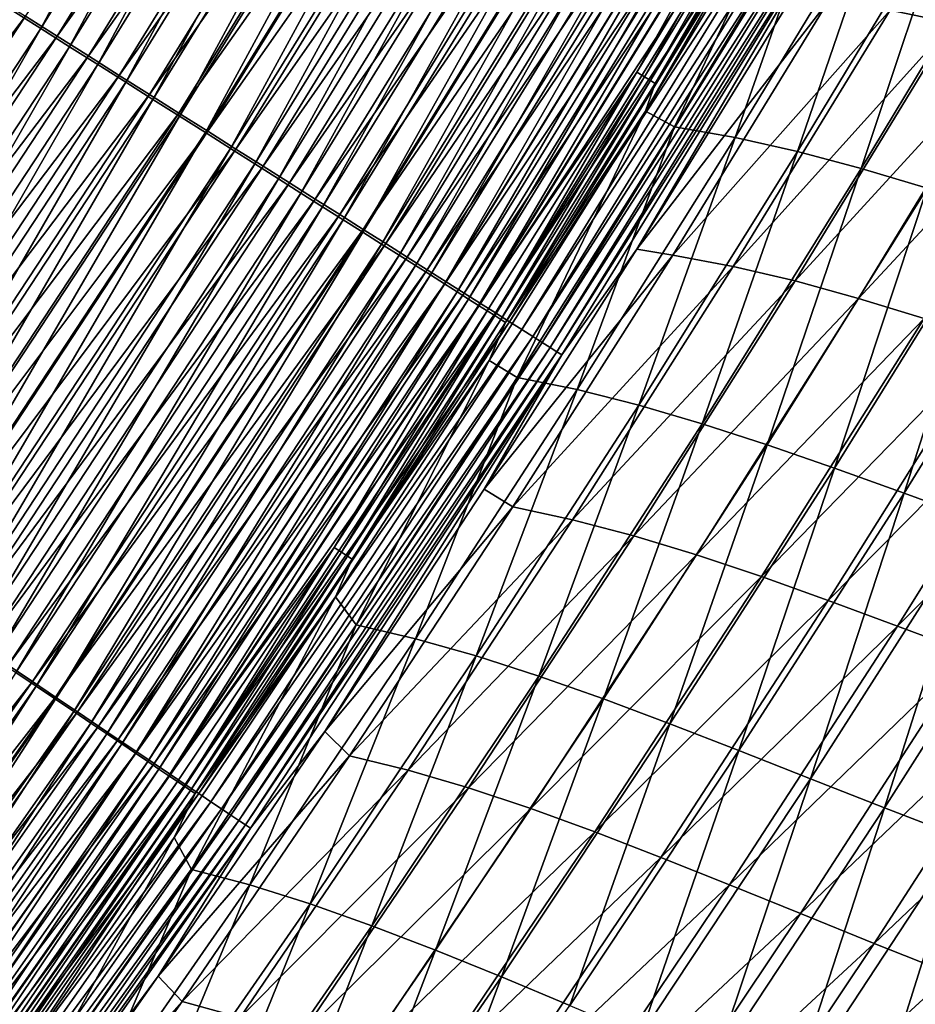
# Model space of a CAD drawing. Header units: metres. Extents: x 0 to 1400, y -1400 to 0.
# Tile 239 of 256: x 1131 to 1172, y -913 to -868. Entities that reach past the tile are written whole.
import ezdxf

# ---------------------------------------------------------------- set-up
doc = ezdxf.new("R2010")
doc.units = ezdxf.units.M

msp = doc.modelspace()

# ---------------------------------------------------------------- linework, layer by layer
at = {"layer": 'None'}
for points in [[(1143.932495, -846.198975, -499.543304), (1130.827881, -867.447693, -499.542755), (1132.158203, -868.289246, -499.13443)], [(1143.932495, -846.198975, -499.543304), (1132.158203, -868.289246, -499.13443), (1145.286377, -847.000427, -499.135345)], [(1146.05542, -847.304138, -502.020752), (1132.903076, -868.642151, -502.019501), (1131.45813, -867.729858, -502.462738)], [(1145.286377, -847.000427, -499.135345), (1132.158203, -868.289246, -499.13443), (1133.471191, -869.119873, -498.653809)], [(1147.506836, -848.161377, -501.499542), (1132.903076, -868.642151, -502.019501), (1146.05542, -847.304138, -502.020752)], [(1145.286377, -847.000427, -499.135345), (1133.471191, -869.119873, -498.653809), (1146.622559, -847.791443, -498.655182)], [(1146.622559, -847.791443, -498.655182), (1133.471191, -869.119873, -498.653809), (1134.763428, -869.937378, -498.101532)], [(1134.763428, -869.937378, -498.101532), (1147.937622, -848.570007, -498.103394), (1146.622559, -847.791443, -498.655182)], [(1147.506836, -848.161377, -501.499542), (1134.329346, -869.542542, -501.497772), (1132.903076, -868.642151, -502.019501)], [(1148.935425, -849.005066, -500.900635), (1134.329346, -869.542542, -501.497772), (1147.506836, -848.161377, -501.499542)], [(1136.031738, -870.739685, -497.478424), (1147.937622, -848.570007, -498.103394), (1134.763428, -869.937378, -498.101532)], [(1136.031738, -870.739685, -497.478424), (1149.228271, -849.334045, -497.480896), (1147.937622, -848.570007, -498.103394)], [(1148.935425, -849.005066, -500.900635), (1135.733032, -870.428711, -500.898254), (1134.329346, -869.542542, -501.497772)], [(1150.337524, -849.833069, -500.224915), (1135.733032, -870.428711, -500.898254), (1148.935425, -849.005066, -500.900635)], [(1137.273315, -871.525208, -496.786194), (1149.228271, -849.334045, -497.480896), (1136.031738, -870.739685, -497.478424)], [(1137.273315, -871.525208, -496.786194), (1150.491821, -850.082092, -496.789307), (1149.228271, -849.334045, -497.480896)], [(1150.337524, -849.833069, -500.224915), (1137.110718, -871.298401, -500.221863), (1135.733032, -870.428711, -500.898254)], [(1151.710205, -850.643799, -499.474213), (1137.110718, -871.298401, -500.221863), (1150.337524, -849.833069, -500.224915)], [(1138.485962, -872.292358, -496.026703), (1150.491821, -850.082092, -496.789307), (1137.273315, -871.525208, -496.786194)], [(1138.485962, -872.292358, -496.026703), (1151.726074, -850.812744, -496.030579), (1150.491821, -850.082092, -496.789307)], [(1151.710205, -850.643799, -499.474213), (1138.459473, -872.149902, -499.470428), (1137.110718, -871.298401, -500.221863)], [(1153.050903, -851.435669, -498.650604), (1138.459473, -872.149902, -499.470428), (1151.710205, -850.643799, -499.474213)], [(1139.667236, -873.039673, -495.201904), (1151.726074, -850.812744, -496.030579), (1138.485962, -872.292358, -496.026703)], [(1139.667236, -873.039673, -495.201904), (1152.928223, -851.524475, -495.206543), (1151.726074, -850.812744, -496.030579)], [(1138.459473, -872.149902, -499.470428), (1153.050903, -851.435669, -498.650604), (1139.776733, -872.981567, -498.645966)], [(1140.814819, -873.765686, -494.313629), (1152.928223, -851.524475, -495.206543), (1139.667236, -873.039673, -495.201904)], [(1139.776733, -872.981567, -498.645966), (1153.050903, -851.435669, -498.650604), (1154.357056, -852.207031, -497.756134)], [(1140.814819, -873.765686, -494.313629), (1154.096191, -852.215942, -494.319153), (1152.928223, -851.524475, -495.206543)], [(1139.776733, -872.981567, -498.645966), (1154.357056, -852.207031, -497.756134), (1141.060059, -873.791748, -497.75061)], [(1141.92627, -874.468872, -493.363861), (1154.096191, -852.215942, -494.319153), (1140.814819, -873.765686, -494.313629)], [(1141.060059, -873.791748, -497.75061), (1154.357056, -852.207031, -497.756134), (1155.625977, -852.956482, -496.792847)], [(1141.92627, -874.468872, -493.363861), (1155.227539, -852.885681, -493.3703), (1154.096191, -852.215942, -494.319153)], [(1141.060059, -873.791748, -497.75061), (1155.625977, -852.956482, -496.792847), (1142.306641, -874.578796, -496.786346)], [(1142.999268, -875.147705, -492.354431), (1155.227539, -852.885681, -493.3703), (1141.92627, -874.468872, -493.363861)], [(1142.306641, -874.578796, -496.786346), (1155.625977, -852.956482, -496.792847), (1156.855103, -853.682373, -495.762817)], [(1142.999268, -875.147705, -492.354431), (1156.31958, -853.532227, -492.361847), (1155.227539, -852.885681, -493.3703)], [(1144.031372, -875.800659, -491.287262), (1156.31958, -853.532227, -492.361847), (1142.999268, -875.147705, -492.354431)], [(1144.031372, -875.800659, -491.287262), (1157.370117, -854.154236, -491.295685), (1156.31958, -853.532227, -492.361847)], [(1142.306641, -874.578796, -496.786346), (1156.855103, -853.682373, -495.762817), (1143.51416, -875.341125, -495.75531)], [(1143.51416, -875.341125, -495.75531), (1156.855103, -853.682373, -495.762817), (1158.041626, -854.383179, -494.66806)], [(1143.51416, -875.341125, -495.75531), (1158.041626, -854.383179, -494.66806), (1144.67981, -876.077087, -494.659485)], [(1145.020264, -876.426331, -490.164368), (1157.370117, -854.154236, -491.295685), (1144.031372, -875.800659, -491.287262)], [(1144.67981, -876.077087, -494.659485), (1158.041626, -854.383179, -494.66806), (1159.182983, -855.057312, -493.510712)], [(1145.020264, -876.426331, -490.164368), (1158.376831, -854.750244, -490.173889), (1157.370117, -854.154236, -491.295685)], [(1145.964111, -877.02356, -488.988281), (1158.376831, -854.750244, -490.173889), (1145.020264, -876.426331, -490.164368)], [(1158.376831, -854.750244, -490.173889), (1145.964111, -877.02356, -488.988281), (1159.337646, -855.319092, -488.998901)], [(1159.182983, -855.057312, -493.510712), (1145.801147, -876.784973, -493.501007), (1144.67981, -876.077087, -494.659485)], [(1160.276855, -855.703308, -492.292877), (1145.801147, -876.784973, -493.501007), (1159.182983, -855.057312, -493.510712)], [(1159.337646, -855.319092, -488.998901), (1145.964111, -877.02356, -488.988281), (1146.861084, -877.591064, -487.761627)], [(1146.861084, -877.591064, -487.761627), (1160.250854, -855.859802, -487.773407), (1159.337646, -855.319092, -488.998901)], [(1145.801147, -876.784973, -493.501007), (1160.276855, -855.703308, -492.292877), (1146.875488, -877.463318, -492.281982)], [(1147.709473, -878.127808, -486.487061), (1160.250854, -855.859802, -487.773407), (1146.861084, -877.591064, -487.761627)], [(1146.875488, -877.463318, -492.281982), (1160.276855, -855.703308, -492.292877), (1161.320923, -856.319946, -491.017334)], [(1147.709473, -878.127808, -486.487061), (1161.114624, -856.371155, -486.500031), (1160.250854, -855.859802, -487.773407)], [(1161.320923, -856.319946, -491.017334), (1147.901001, -878.110779, -491.005219), (1146.875488, -877.463318, -492.281982)], [(1161.320923, -856.319946, -491.017334), (1162.313232, -856.906067, -489.68692), (1147.901001, -878.110779, -491.005219)], [(1180.781616, -856.14624, -396.140564), (1173.776245, -868.04364, -396.135315), (1170.922607, -867.450745, -424.087891)], [(1148.507324, -878.632629, -485.167206), (1161.114624, -856.371155, -486.500031), (1147.709473, -878.127808, -486.487061)], [(1148.507324, -878.632629, -485.167206), (1161.927002, -856.852173, -485.181427), (1161.114624, -856.371155, -486.500031)], [(1147.901001, -878.110779, -491.005219), (1162.313232, -856.906067, -489.68692), (1148.87561, -878.726135, -489.673553)], [(1149.252808, -879.10437, -483.804749), (1161.927002, -856.852173, -485.181427), (1148.507324, -878.632629, -485.167206)], [(1148.87561, -878.726135, -489.673553), (1162.313232, -856.906067, -489.68692), (1163.251709, -857.460449, -488.304504)], [(1161.927002, -856.852173, -485.181427), (1149.252808, -879.10437, -483.804749), (1162.686279, -857.301758, -483.82019)], [(1148.87561, -878.726135, -489.673553), (1163.251709, -857.460449, -488.304504), (1149.797363, -879.308105, -488.289856)], [(1162.686279, -857.301758, -483.82019), (1149.252808, -879.10437, -483.804749), (1149.944336, -879.541931, -482.402283)], [(1149.797363, -879.308105, -488.289856), (1163.251709, -857.460449, -488.304504), (1164.134644, -857.981873, -486.872955)], [(1149.944336, -879.541931, -482.402283), (1163.390503, -857.718689, -482.418976), (1162.686279, -857.301758, -483.82019)], [(1149.797363, -879.308105, -488.289856), (1164.134644, -857.981873, -486.872955), (1150.664307, -879.85553, -486.856964)], [(1149.944336, -879.541931, -482.402283), (1150.579834, -879.944092, -480.962463), (1163.390503, -857.718689, -482.418976)], [(1150.579834, -879.944092, -480.962463), (1164.037964, -858.102051, -480.980438), (1163.390503, -857.718689, -482.418976)], [(1150.579834, -879.944092, -480.962463), (1151.157959, -880.309875, -479.488159), (1164.037964, -858.102051, -480.980438)], [(1150.664307, -879.85553, -486.856964), (1164.134644, -857.981873, -486.872955), (1164.959717, -858.469238, -485.395111)], [(1151.157959, -880.309875, -479.488159), (1164.626831, -858.450806, -479.507416), (1164.037964, -858.102051, -480.980438)], [(1150.664307, -879.85553, -486.856964), (1164.959717, -858.469238, -485.395111), (1151.474487, -880.367065, -485.377777)], [(1151.157959, -880.309875, -479.488159), (1151.677368, -880.638611, -477.983154), (1164.626831, -858.450806, -479.507416)], [(1151.474487, -880.367065, -485.377777), (1164.959717, -858.469238, -485.395111), (1165.725098, -858.921326, -483.87381)], [(1151.677368, -880.638611, -477.983154), (1165.15625, -858.764282, -478.003693), (1164.626831, -858.450806, -479.507416)], [(1151.474487, -880.367065, -485.377777), (1165.725098, -858.921326, -483.87381), (1152.225952, -880.841492, -483.855164)], [(1151.677368, -880.638611, -477.983154), (1152.137573, -880.92981, -476.451416), (1165.15625, -858.764282, -478.003693)], [(1152.137573, -880.92981, -476.451416), (1165.625244, -859.041992, -476.473267), (1165.15625, -858.764282, -478.003693)], [(1165.625244, -859.041992, -476.473267), (1152.137573, -880.92981, -476.451416), (1159.368286, -870.284912, -474.908142)], [(1152.225952, -880.841492, -483.855164), (1165.725098, -858.921326, -483.87381), (1166.428711, -859.336975, -482.311981)], [(1165.625244, -859.041992, -476.473267), (1159.368286, -870.284912, -474.908142), (1166.033081, -859.283508, -474.920105)], [(1152.225952, -880.841492, -483.855164), (1166.428711, -859.336975, -482.311981), (1152.916626, -881.277649, -482.291931)], [(1152.916626, -881.277649, -482.291931), (1166.428711, -859.336975, -482.311981), (1167.068848, -859.715088, -480.712646)], [(1159.368286, -870.284912, -474.908142), (1159.710571, -870.494568, -473.335632), (1166.033081, -859.283508, -474.920105)], [(1159.710571, -870.494568, -473.335632), (1166.378784, -859.488342, -473.348206), (1166.033081, -859.283508, -474.920105)], [(1159.710571, -870.494568, -473.335632), (1159.990601, -870.666077, -471.748383), (1166.378784, -859.488342, -473.348206)], [(1167.408569, -859.411499, -468.567535), (1159.764404, -872.059692, -468.550171), (1161.082886, -872.783569, -451.787842)], [(1159.764404, -872.059692, -468.550171), (1167.408569, -859.411499, -468.567535), (1166.880737, -859.785645, -470.164185)], [(1159.990601, -870.666077, -471.748383), (1166.661621, -859.655884, -471.761566), (1166.378784, -859.488342, -473.348206)], [(1167.408569, -859.411499, -468.567535), (1161.082886, -872.783569, -451.787842), (1168.09082, -861.22113, -451.789795)], [(1152.916626, -881.277649, -482.291931), (1167.068848, -859.715088, -480.712646), (1153.544922, -881.674377, -480.691254)], [(1153.544922, -881.674377, -480.691254), (1167.068848, -859.715088, -480.712646), (1167.644409, -860.055054, -479.079987)], [(1159.764404, -872.059692, -468.550171), (1166.880737, -859.785645, -470.164185), (1160.207275, -870.798889, -470.150391)], [(1159.990601, -870.666077, -471.748383), (1160.207275, -870.798889, -470.150391), (1166.661621, -859.655884, -471.761566)], [(1160.207275, -870.798889, -470.150391), (1166.880737, -859.785645, -470.164185), (1166.661621, -859.655884, -471.761566)], [(1153.544922, -881.674377, -480.691254), (1167.644409, -860.055054, -479.079987), (1154.109497, -882.030945, -479.05722)], [(1154.109497, -882.030945, -479.05722), (1167.644409, -860.055054, -479.079987), (1168.154297, -860.356262, -477.418274)], [(1154.109497, -882.030945, -479.05722), (1168.154297, -860.356262, -477.418274), (1154.609741, -882.346802, -477.394135)], [(1154.609741, -882.346802, -477.394135), (1168.154297, -860.356262, -477.418274), (1168.597778, -860.618286, -475.731842)], [(1154.609741, -882.346802, -477.394135), (1168.597778, -860.618286, -475.731842), (1155.044556, -882.621399, -475.70639)], [(1155.044556, -882.621399, -475.70639), (1168.597778, -860.618286, -475.731842), (1168.973755, -860.840454, -474.025085)], [(1155.413086, -882.854187, -473.998322), (1155.044556, -882.621399, -475.70639), (1168.973755, -860.840454, -474.025085)], [(1155.413086, -882.854187, -473.998322), (1168.973755, -860.840454, -474.025085), (1169.281494, -861.022217, -472.302277)], [(1155.714355, -883.044556, -472.274261), (1155.413086, -882.854187, -473.998322), (1169.281494, -861.022217, -472.302277)], [(1169.281494, -861.022217, -472.302277), (1169.52002, -861.163147, -470.56778), (1155.714355, -883.044556, -472.274261)], [(1169.52002, -861.163147, -470.56778), (1155.947632, -883.191895, -470.538574), (1155.714355, -883.044556, -472.274261)], [(1169.52002, -861.163147, -470.56778), (1159.370239, -878.35907, -468.80719), (1155.947632, -883.191895, -470.538574)], [(1169.52002, -861.163147, -470.56778), (1166.557739, -866.658997, -468.82428), (1159.370239, -878.35907, -468.80719)], [(1168.09082, -861.22113, -451.789795), (1161.082886, -872.783569, -451.787842), (1163.8573, -873.269714, -423.817047)], [(1168.09082, -861.22113, -451.789795), (1163.8573, -873.269714, -423.817047), (1170.894531, -861.639099, -423.820831)], [(1170.894531, -861.639099, -423.820831), (1163.8573, -873.269714, -423.817047), (1166.697266, -873.910278, -395.832703)], [(1170.894531, -861.639099, -423.820831), (1166.697266, -873.910278, -395.832703), (1173.761353, -862.210205, -395.838165)], [(1173.761353, -862.210205, -395.838165), (1166.697266, -873.910278, -395.832703), (1169.612549, -874.685425, -367.842163)], [(1173.761353, -862.210205, -395.838165), (1169.612549, -874.685425, -367.842163), (1176.701172, -862.914246, -367.848999)], [(1176.701172, -862.914246, -367.848999), (1169.612549, -874.685425, -367.842163), (1172.613159, -875.575562, -339.849396)], [(1159.370239, -878.35907, -468.80719), (1166.557739, -866.658997, -468.82428), (1168.130981, -867.010925, -452.042633)], [(1131.45813, -867.729858, -502.462738), (1116.261963, -887.663574, -502.826416), (1129.998047, -866.808105, -502.826813)], [(1161.004395, -878.639221, -452.038788), (1159.370239, -878.35907, -468.80719), (1168.130981, -867.010925, -452.042633)], [(1168.130981, -867.010925, -452.042633), (1170.922607, -867.450745, -424.087891), (1161.004395, -878.639221, -452.038788)], [(1130.827881, -867.447693, -499.542755), (1118.394775, -889.181946, -499.133728), (1132.158203, -868.289246, -499.13443)], [(1170.922607, -867.450745, -424.087891), (1163.764404, -879.148621, -424.082581), (1161.004395, -878.639221, -452.038788)], [(1170.922607, -867.450745, -424.087891), (1173.776245, -868.04364, -396.135315), (1163.764404, -879.148621, -424.082581)], [(1131.45813, -867.729858, -502.462738), (1117.694946, -888.628235, -502.462067), (1116.261963, -887.663574, -502.826416)], [(1132.903076, -868.642151, -502.019501), (1117.694946, -888.628235, -502.462067), (1131.45813, -867.729858, -502.462738)], [(1132.158203, -868.289246, -499.13443), (1118.394775, -889.181946, -499.133728), (1119.683472, -890.050964, -498.652771)], [(1132.158203, -868.289246, -499.13443), (1119.683472, -890.050964, -498.652771), (1133.471191, -869.119873, -498.653809)], [(1173.776245, -868.04364, -396.135315), (1166.588989, -879.812195, -396.129089), (1163.764404, -879.148621, -424.082581)], [(1166.588989, -879.812195, -396.129089), (1173.776245, -868.04364, -396.135315), (1176.703491, -868.769714, -368.17691)], [(1132.903076, -868.642151, -502.019501), (1119.113281, -889.582886, -502.018463), (1117.694946, -888.628235, -502.462067)], [(1134.329346, -869.542542, -501.497772), (1119.113281, -889.582886, -502.018463), (1132.903076, -868.642151, -502.019501)], [(1169.489136, -880.610657, -368.170013), (1166.588989, -879.812195, -396.129089), (1176.703491, -868.769714, -368.17691)], [(1176.703491, -868.769714, -368.17691), (1179.715698, -869.609131, -340.206848), (1169.489136, -880.610657, -368.170013)], [(1133.471191, -869.119873, -498.653809), (1119.683472, -890.050964, -498.652771), (1120.951904, -890.90625, -498.100067)], [(1133.471191, -869.119873, -498.653809), (1120.951904, -890.90625, -498.100067), (1134.763428, -869.937378, -498.101532)], [(1134.329346, -869.542542, -501.497772), (1120.513062, -890.525146, -501.496307), (1119.113281, -889.582886, -502.018463)], [(1135.733032, -870.428711, -500.898254), (1120.513062, -890.525146, -501.496307), (1134.329346, -869.542542, -501.497772)], [(1179.715698, -869.609131, -340.206848), (1172.475464, -881.524658, -340.19931), (1169.489136, -880.610657, -368.170013)], [(1134.763428, -869.937378, -498.101532), (1120.951904, -890.90625, -498.100067), (1122.196655, -891.745605, -497.476471)], [(1122.196655, -891.745605, -497.476471), (1136.031738, -870.739685, -497.478424), (1134.763428, -869.937378, -498.101532)], [(1135.733032, -870.428711, -500.898254), (1121.890625, -891.452515, -500.896301), (1120.513062, -890.525146, -501.496307)], [(1137.110718, -871.298401, -500.221863), (1121.890625, -891.452515, -500.896301), (1135.733032, -870.428711, -500.898254)], [(1152.137573, -880.92981, -476.451416), (1152.537476, -881.182922, -474.897003), (1159.368286, -870.284912, -474.908142)], [(1152.537476, -881.182922, -474.897003), (1152.876343, -881.397461, -473.323883), (1159.368286, -870.284912, -474.908142)], [(1152.876343, -881.397461, -473.323883), (1159.710571, -870.494568, -473.335632), (1159.368286, -870.284912, -474.908142)], [(1152.876343, -881.397461, -473.323883), (1153.15332, -881.572876, -471.736053), (1159.710571, -870.494568, -473.335632)], [(1153.15332, -881.572876, -471.736053), (1159.990601, -870.666077, -471.748383), (1159.710571, -870.494568, -473.335632)], [(1153.15332, -881.572876, -471.736053), (1153.367676, -881.708557, -470.137482), (1159.990601, -870.666077, -471.748383)], [(1153.367676, -881.708557, -470.137482), (1160.207275, -870.798889, -470.150391), (1159.990601, -870.666077, -471.748383)], [(1123.415283, -892.567383, -496.783691), (1136.031738, -870.739685, -497.478424), (1122.196655, -891.745605, -497.476471)], [(1123.415283, -892.567383, -496.783691), (1137.273315, -871.525208, -496.786194), (1136.031738, -870.739685, -497.478424)], [(1153.367676, -881.708557, -470.137482), (1159.764404, -872.059692, -468.550171), (1160.207275, -870.798889, -470.150391)], [(1137.110718, -871.298401, -500.221863), (1123.242676, -892.36261, -500.21933), (1121.890625, -891.452515, -500.896301)], [(1138.459473, -872.149902, -499.470428), (1123.242676, -892.36261, -500.21933), (1137.110718, -871.298401, -500.221863)], [(1124.605347, -893.369995, -496.02359), (1137.273315, -871.525208, -496.786194), (1123.415283, -892.567383, -496.783691)], [(1124.605347, -893.369995, -496.02359), (1138.485962, -872.292358, -496.026703), (1137.273315, -871.525208, -496.786194)], [(1159.764404, -872.059692, -468.550171), (1152.617188, -883.450073, -468.535492), (1153.901611, -884.216064, -451.785248)], [(1152.617188, -883.450073, -468.535492), (1159.764404, -872.059692, -468.550171), (1153.367676, -881.708557, -470.137482)], [(1159.764404, -872.059692, -468.550171), (1153.901611, -884.216064, -451.785248), (1161.082886, -872.783569, -451.787842)], [(1123.242676, -892.36261, -500.21933), (1138.459473, -872.149902, -499.470428), (1124.566406, -893.253662, -499.467255)], [(1124.566406, -893.253662, -499.467255), (1138.459473, -872.149902, -499.470428), (1139.776733, -872.981567, -498.645966)], [(1125.764771, -894.151794, -495.19812), (1138.485962, -872.292358, -496.026703), (1124.605347, -893.369995, -496.02359)], [(1125.764771, -894.151794, -495.19812), (1139.667236, -873.039673, -495.201904), (1138.485962, -872.292358, -496.026703)], [(1161.082886, -872.783569, -451.787842), (1153.901611, -884.216064, -451.785248), (1156.643188, -884.772888, -423.812408)], [(1161.082886, -872.783569, -451.787842), (1156.643188, -884.772888, -423.812408), (1163.8573, -873.269714, -423.817047)], [(1124.566406, -893.253662, -499.467255), (1139.776733, -872.981567, -498.645966), (1125.859253, -894.123901, -498.64212)], [(1126.890991, -894.911316, -494.309143), (1139.667236, -873.039673, -495.201904), (1125.764771, -894.151794, -495.19812)], [(1125.859253, -894.123901, -498.64212), (1139.776733, -872.981567, -498.645966), (1141.060059, -873.791748, -497.75061)], [(1126.890991, -894.911316, -494.309143), (1140.814819, -873.765686, -494.313629), (1139.667236, -873.039673, -495.201904)], [(1163.8573, -873.269714, -423.817047), (1156.643188, -884.772888, -423.812408), (1159.453369, -885.484863, -395.826263)], [(1163.8573, -873.269714, -423.817047), (1159.453369, -885.484863, -395.826263), (1166.697266, -873.910278, -395.832703)], [(1125.859253, -894.123901, -498.64212), (1141.060059, -873.791748, -497.75061), (1127.11853, -894.97168, -497.745972)], [(1127.981812, -895.646912, -493.358551), (1140.814819, -873.765686, -494.313629), (1126.890991, -894.911316, -494.309143)], [(1127.11853, -894.97168, -497.745972), (1141.060059, -873.791748, -497.75061), (1142.306641, -874.578796, -496.786346)], [(1127.981812, -895.646912, -493.358551), (1141.92627, -874.468872, -493.363861), (1140.814819, -873.765686, -494.313629)], [(1166.697266, -873.910278, -395.832703), (1159.453369, -885.484863, -395.826263), (1162.340942, -886.332886, -367.834198)], [(1166.697266, -873.910278, -395.832703), (1162.340942, -886.332886, -367.834198), (1169.612549, -874.685425, -367.842163)], [(1127.11853, -894.97168, -497.745972), (1142.306641, -874.578796, -496.786346), (1128.341919, -895.795227, -496.780914)], [(1129.03479, -896.356995, -492.348297), (1141.92627, -874.468872, -493.363861), (1127.981812, -895.646912, -493.358551)], [(1128.341919, -895.795227, -496.780914), (1142.306641, -874.578796, -496.786346), (1143.51416, -875.341125, -495.75531)], [(1129.03479, -896.356995, -492.348297), (1142.999268, -875.147705, -492.354431), (1141.92627, -874.468872, -493.363861)], [(1169.612549, -874.685425, -367.842163), (1162.340942, -886.332886, -367.834198), (1165.315186, -887.297607, -339.84024)], [(1169.612549, -874.685425, -367.842163), (1165.315186, -887.297607, -339.84024), (1172.613159, -875.575562, -339.849396)], [(1130.047485, -897.040039, -491.280273), (1142.999268, -875.147705, -492.354431), (1129.03479, -896.356995, -492.348297)], [(1130.047485, -897.040039, -491.280273), (1144.031372, -875.800659, -491.287262), (1142.999268, -875.147705, -492.354431)], [(1128.341919, -895.795227, -496.780914), (1143.51416, -875.341125, -495.75531), (1129.526855, -896.592896, -495.748993)], [(1129.526855, -896.592896, -495.748993), (1143.51416, -875.341125, -495.75531), (1144.67981, -876.077087, -494.659485)], [(1172.613159, -875.575562, -339.849396), (1165.315186, -887.297607, -339.84024), (1168.385864, -888.359802, -311.845184)], [(1172.613159, -875.575562, -339.849396), (1168.385864, -888.359802, -311.845184), (1175.709106, -876.560913, -311.855133)], [(1144.67981, -876.077087, -494.659485), (1130.670654, -897.362915, -494.652252), (1129.526855, -896.592896, -495.748993)], [(1131.017944, -897.694458, -490.156464), (1144.031372, -875.800659, -491.287262), (1130.047485, -897.040039, -491.280273)], [(1145.801147, -876.784973, -493.501007), (1130.670654, -897.362915, -494.652252), (1144.67981, -876.077087, -494.659485)], [(1131.017944, -897.694458, -490.156464), (1145.020264, -876.426331, -490.164368), (1144.031372, -875.800659, -491.287262)], [(1131.944092, -898.319092, -488.979431), (1145.020264, -876.426331, -490.164368), (1131.017944, -897.694458, -490.156464)], [(1131.944092, -898.319092, -488.979431), (1145.964111, -877.02356, -488.988281), (1145.020264, -876.426331, -490.164368)], [(1175.709106, -876.560913, -311.855133), (1168.385864, -888.359802, -311.845184), (1171.562378, -889.500305, -283.850525)], [(1171.562378, -889.500305, -283.850525), (1178.910767, -877.621643, -283.861023), (1175.709106, -876.560913, -311.855133)], [(1130.670654, -897.362915, -494.652252), (1145.801147, -876.784973, -493.501007), (1131.770996, -898.103577, -493.492798)], [(1131.770996, -898.103577, -493.492798), (1145.801147, -876.784973, -493.501007), (1146.875488, -877.463318, -492.281982)], [(1132.824219, -898.912659, -487.751801), (1145.964111, -877.02356, -488.988281), (1131.944092, -898.319092, -488.979431)], [(1145.964111, -877.02356, -488.988281), (1132.824219, -898.912659, -487.751801), (1146.861084, -877.591064, -487.761627)], [(1146.875488, -877.463318, -492.281982), (1132.825195, -898.813293, -492.272797), (1131.770996, -898.103577, -493.492798)], [(1147.901001, -878.110779, -491.005219), (1132.825195, -898.813293, -492.272797), (1146.875488, -877.463318, -492.281982)], [(1146.861084, -877.591064, -487.761627), (1132.824219, -898.912659, -487.751801), (1133.656494, -899.473999, -486.476196)], [(1133.656494, -899.473999, -486.476196), (1147.709473, -878.127808, -486.487061), (1146.861084, -877.591064, -487.761627)], [(1174.85437, -890.699829, -255.85881), (1178.910767, -877.621643, -283.861023), (1171.562378, -889.500305, -283.850525)], [(1132.825195, -898.813293, -492.272797), (1147.901001, -878.110779, -491.005219), (1133.831299, -899.490601, -490.994995)], [(1134.439209, -900.001892, -485.155334), (1147.709473, -878.127808, -486.487061), (1133.656494, -899.473999, -486.476196)], [(1133.831299, -899.490601, -490.994995), (1147.901001, -878.110779, -491.005219), (1148.87561, -878.726135, -489.673553)], [(1134.439209, -900.001892, -485.155334), (1148.507324, -878.632629, -485.167206), (1147.709473, -878.127808, -486.487061)], [(1152.395142, -889.322266, -468.792206), (1159.370239, -878.35907, -468.80719), (1161.004395, -878.639221, -452.038788)], [(1159.370239, -878.35907, -468.80719), (1152.395142, -889.322266, -468.792206), (1155.947632, -883.191895, -470.538574)], [(1133.831299, -899.490601, -490.994995), (1148.87561, -878.726135, -489.673553), (1134.787476, -900.134338, -489.662262)], [(1135.170654, -900.495178, -483.791779), (1148.507324, -878.632629, -485.167206), (1134.439209, -900.001892, -485.155334)], [(1134.787476, -900.134338, -489.662262), (1148.87561, -878.726135, -489.673553), (1149.797363, -879.308105, -488.289856)], [(1135.170654, -900.495178, -483.791779), (1149.252808, -879.10437, -483.804749), (1148.507324, -878.632629, -485.167206)], [(1153.706177, -890.132385, -452.034424), (1152.395142, -889.322266, -468.792206), (1161.004395, -878.639221, -452.038788)], [(1161.004395, -878.639221, -452.038788), (1163.764404, -879.148621, -424.082581), (1153.706177, -890.132385, -452.034424)], [(1135.848877, -900.952637, -482.388245), (1149.252808, -879.10437, -483.804749), (1135.170654, -900.495178, -483.791779)], [(1149.252808, -879.10437, -483.804749), (1135.848877, -900.952637, -482.388245), (1149.944336, -879.541931, -482.402283)], [(1163.764404, -879.148621, -424.082581), (1156.431396, -890.713745, -424.076538), (1153.706177, -890.132385, -452.034424)], [(1163.764404, -879.148621, -424.082581), (1166.588989, -879.812195, -396.129089), (1156.431396, -890.713745, -424.076538)], [(1134.787476, -900.134338, -489.662262), (1149.797363, -879.308105, -488.289856), (1135.691772, -900.743103, -488.277435)], [(1135.691772, -900.743103, -488.277435), (1149.797363, -879.308105, -488.289856), (1150.664307, -879.85553, -486.856964)], [(1135.848877, -900.952637, -482.388245), (1136.472168, -901.373108, -480.947327), (1149.944336, -879.541931, -482.402283)], [(1136.472168, -901.373108, -480.947327), (1150.579834, -879.944092, -480.962463), (1149.944336, -879.541931, -482.402283)], [(1135.691772, -900.743103, -488.277435), (1150.664307, -879.85553, -486.856964), (1136.542114, -901.315613, -486.843445)], [(1136.472168, -901.373108, -480.947327), (1137.03894, -901.755432, -479.471924), (1150.579834, -879.944092, -480.962463)], [(1136.542114, -901.315613, -486.843445), (1150.664307, -879.85553, -486.856964), (1151.474487, -880.367065, -485.377777)], [(1137.03894, -901.755432, -479.471924), (1151.157959, -880.309875, -479.488159), (1150.579834, -879.944092, -480.962463)], [(1166.588989, -879.812195, -396.129089), (1159.223633, -891.450073, -396.121857), (1156.431396, -890.713745, -424.076538)], [(1159.223633, -891.450073, -396.121857), (1166.588989, -879.812195, -396.129089), (1169.489136, -880.610657, -368.170013)], [(1136.542114, -901.315613, -486.843445), (1151.474487, -880.367065, -485.377777), (1137.336792, -901.850647, -485.363098)], [(1137.03894, -901.755432, -479.471924), (1137.548218, -902.098999, -477.96579), (1151.157959, -880.309875, -479.488159)], [(1137.336792, -901.850647, -485.363098), (1151.474487, -880.367065, -485.377777), (1152.225952, -880.841492, -483.855164)], [(1137.548218, -902.098999, -477.96579), (1151.677368, -880.638611, -477.983154), (1151.157959, -880.309875, -479.488159)], [(1162.093262, -892.322632, -368.161896), (1159.223633, -891.450073, -396.121857), (1169.489136, -880.610657, -368.170013)], [(1169.489136, -880.610657, -368.170013), (1172.475464, -881.524658, -340.19931), (1162.093262, -892.322632, -368.161896)], [(1137.336792, -901.850647, -485.363098), (1152.225952, -880.841492, -483.855164), (1138.07373, -902.346802, -483.839294)], [(1137.548218, -902.098999, -477.96579), (1137.999268, -902.403259, -476.432983), (1151.677368, -880.638611, -477.983154)], [(1137.999268, -902.403259, -476.432983), (1152.137573, -880.92981, -476.451416), (1151.677368, -880.638611, -477.983154)], [(1137.999268, -902.403259, -476.432983), (1145.543945, -891.977356, -474.886749), (1152.137573, -880.92981, -476.451416)], [(1138.07373, -902.346802, -483.839294), (1152.225952, -880.841492, -483.855164), (1152.916626, -881.277649, -482.291931)], [(1145.543945, -891.977356, -474.886749), (1152.537476, -881.182922, -474.897003), (1152.137573, -880.92981, -476.451416)], [(1138.07373, -902.346802, -483.839294), (1152.916626, -881.277649, -482.291931), (1138.751099, -902.802856, -482.274933)], [(1138.751099, -902.802856, -482.274933), (1152.916626, -881.277649, -482.291931), (1153.544922, -881.674377, -480.691254)], [(1145.543945, -891.977356, -474.886749), (1145.879395, -892.196594, -473.313049), (1152.537476, -881.182922, -474.897003)], [(1145.879395, -892.196594, -473.313049), (1152.876343, -881.397461, -473.323883), (1152.537476, -881.182922, -474.897003)], [(1145.879395, -892.196594, -473.313049), (1146.153442, -892.375793, -471.72467), (1152.876343, -881.397461, -473.323883)], [(1146.153442, -892.375793, -471.72467), (1153.15332, -881.572876, -471.736053), (1152.876343, -881.397461, -473.323883)], [(1138.751099, -902.802856, -482.274933), (1153.544922, -881.674377, -480.691254), (1139.367065, -903.21759, -480.673065)], [(1139.367065, -903.21759, -480.673065), (1153.544922, -881.674377, -480.691254), (1154.109497, -882.030945, -479.05722)], [(1146.153442, -892.375793, -471.72467), (1146.365479, -892.514465, -470.12561), (1153.15332, -881.572876, -471.736053)], [(1146.365479, -892.514465, -470.12561), (1153.367676, -881.708557, -470.137482), (1153.15332, -881.572876, -471.736053)], [(1146.365479, -892.514465, -470.12561), (1152.617188, -883.450073, -468.535492), (1153.367676, -881.708557, -470.137482)], [(1172.475464, -881.524658, -340.19931), (1165.050415, -893.3125, -340.19043), (1162.093262, -892.322632, -368.161896)], [(1175.557983, -882.534607, -312.219879), (1165.050415, -893.3125, -340.19043), (1172.475464, -881.524658, -340.19931)], [(1139.367065, -903.21759, -480.673065), (1154.109497, -882.030945, -479.05722), (1139.920532, -903.590271, -479.037842)], [(1139.920532, -903.590271, -479.037842), (1154.109497, -882.030945, -479.05722), (1154.609741, -882.346802, -477.394135)], [(1139.920532, -903.590271, -479.037842), (1154.609741, -882.346802, -477.394135), (1140.410767, -903.920349, -477.373627)], [(1140.410767, -903.920349, -477.373627), (1154.609741, -882.346802, -477.394135), (1155.044556, -882.621399, -475.70639)], [(1140.410767, -903.920349, -477.373627), (1155.044556, -882.621399, -475.70639), (1140.83667, -904.207214, -475.684723)], [(1140.83667, -904.207214, -475.684723), (1155.044556, -882.621399, -475.70639), (1155.413086, -882.854187, -473.998322)], [(1141.197632, -904.450256, -473.975555), (1140.83667, -904.207214, -475.684723), (1155.413086, -882.854187, -473.998322)], [(1141.197632, -904.450256, -473.975555), (1155.413086, -882.854187, -473.998322), (1155.714355, -883.044556, -472.274261)], [(1175.557983, -882.534607, -312.219879), (1168.104614, -894.400696, -312.210327), (1165.050415, -893.3125, -340.19043)], [(1178.746582, -883.620911, -284.236786), (1168.104614, -894.400696, -312.210327), (1175.557983, -882.534607, -312.219879)], [(1141.492432, -904.648865, -472.250397), (1141.197632, -904.450256, -473.975555), (1155.714355, -883.044556, -472.274261)], [(1155.714355, -883.044556, -472.274261), (1155.947632, -883.191895, -470.538574), (1141.492432, -904.648865, -472.250397)], [(1155.947632, -883.191895, -470.538574), (1141.720459, -904.80249, -470.513641), (1141.492432, -904.648865, -472.250397)], [(1155.947632, -883.191895, -470.538574), (1145.116333, -900.384644, -468.77829), (1141.720459, -904.80249, -470.513641)], [(1155.947632, -883.191895, -470.538574), (1152.395142, -889.322266, -468.792206), (1145.116333, -900.384644, -468.77829)], [(1152.617188, -883.450073, -468.535492), (1145.615234, -894.234314, -468.522614), (1146.551636, -895.516602, -451.782043)], [(1145.615234, -894.234314, -468.522614), (1152.617188, -883.450073, -468.535492), (1146.365479, -892.514465, -470.12561)], [(1152.617188, -883.450073, -468.535492), (1146.551636, -895.516602, -451.782043), (1153.901611, -884.216064, -451.785248)], [(1178.746582, -883.620911, -284.236786), (1171.264893, -895.568115, -284.226807), (1168.104614, -894.400696, -312.210327)], [(1182.051025, -884.763916, -256.255096), (1171.264893, -895.568115, -284.226807), (1178.746582, -883.620911, -284.236786)], [(1153.901611, -884.216064, -451.785248), (1146.551636, -895.516602, -451.782043), (1149.257324, -896.146606, -423.806946)], [(1153.901611, -884.216064, -451.785248), (1149.257324, -896.146606, -423.806946), (1156.643188, -884.772888, -423.812408)], [(1156.643188, -884.772888, -423.812408), (1149.257324, -896.146606, -423.806946), (1152.03418, -896.932129, -395.818756)], [(1156.643188, -884.772888, -423.812408), (1152.03418, -896.932129, -395.818756), (1159.453369, -885.484863, -395.826263)], [(1182.051025, -884.763916, -256.255096), (1174.540527, -896.795532, -256.244965), (1171.264893, -895.568115, -284.226807)], [(1159.453369, -885.484863, -395.826263), (1152.03418, -896.932129, -395.818756), (1154.890625, -897.854492, -367.825012)], [(1159.453369, -885.484863, -395.826263), (1154.890625, -897.854492, -367.825012), (1162.340942, -886.332886, -367.834198)], [(1162.340942, -886.332886, -367.834198), (1154.890625, -897.854492, -367.825012), (1157.835205, -898.895203, -339.829773)], [(1162.340942, -886.332886, -367.834198), (1157.835205, -898.895203, -339.829773), (1165.315186, -887.297607, -339.84024)], [(1165.315186, -887.297607, -339.84024), (1157.835205, -898.895203, -339.829773), (1160.876953, -900.0354, -311.833801)], [(1165.315186, -887.297607, -339.84024), (1160.876953, -900.0354, -311.833801), (1168.385864, -888.359802, -311.845184)], [(1168.385864, -888.359802, -311.845184), (1160.876953, -900.0354, -311.833801), (1164.02478, -901.256592, -283.838623)], [(1168.385864, -888.359802, -311.845184), (1164.02478, -901.256592, -283.838623), (1171.562378, -889.500305, -283.850525)], [(1145.116333, -900.384644, -468.77829), (1152.395142, -889.322266, -468.792206), (1153.706177, -890.132385, -452.034424)], [(1171.562378, -889.500305, -283.850525), (1164.02478, -901.256592, -283.838623), (1167.287598, -902.539978, -255.846725)], [(1167.287598, -902.539978, -255.846725), (1174.85437, -890.699829, -255.85881), (1171.562378, -889.500305, -283.850525)], [(1146.240112, -901.488525, -452.029602), (1145.116333, -900.384644, -468.77829), (1153.706177, -890.132385, -452.034424)], [(1153.706177, -890.132385, -452.034424), (1156.431396, -890.713745, -424.076538), (1146.240112, -901.488525, -452.029602)], [(1156.431396, -890.713745, -424.076538), (1148.927246, -902.144348, -424.069733), (1146.240112, -901.488525, -452.029602)], [(1156.431396, -890.713745, -424.076538), (1159.223633, -891.450073, -396.121857), (1148.927246, -902.144348, -424.069733)], [(1170.67395, -903.866882, -227.860641), (1174.85437, -890.699829, -255.85881), (1167.287598, -902.539978, -255.846725)], [(1170.67395, -903.866882, -227.860641), (1178.27124, -891.938965, -227.872528), (1174.85437, -890.699829, -255.85881)], [(1159.223633, -891.450073, -396.121857), (1151.683716, -902.955444, -396.113617), (1148.927246, -902.144348, -424.069733)], [(1159.223633, -891.450073, -396.121857), (1162.093262, -892.322632, -368.161896), (1151.683716, -902.955444, -396.113617)], [(1137.999268, -902.403259, -476.432983), (1138.391113, -902.667664, -474.877441), (1145.543945, -891.977356, -474.886749)], [(1138.391113, -902.667664, -474.877441), (1138.723022, -902.891602, -473.303253), (1145.543945, -891.977356, -474.886749)], [(1138.723022, -902.891602, -473.303253), (1145.879395, -892.196594, -473.313049), (1145.543945, -891.977356, -474.886749)], [(1138.723022, -902.891602, -473.303253), (1138.994263, -903.074646, -471.714355), (1145.879395, -892.196594, -473.313049)], [(1138.994263, -903.074646, -471.714355), (1146.153442, -892.375793, -471.72467), (1145.879395, -892.196594, -473.313049)], [(1174.192871, -905.218445, -199.882919), (1178.27124, -891.938965, -227.872528), (1170.67395, -903.866882, -227.860641)], [(1138.994263, -903.074646, -471.714355), (1139.203857, -903.216125, -470.114807), (1146.153442, -892.375793, -471.72467)], [(1139.203857, -903.216125, -470.114807), (1146.365479, -892.514465, -470.12561), (1146.153442, -892.375793, -471.72467)], [(1139.203857, -903.216125, -470.114807), (1145.615234, -894.234314, -468.522614), (1146.365479, -892.514465, -470.12561)], [(1162.093262, -892.322632, -368.161896), (1154.519653, -903.903625, -368.152527), (1151.683716, -902.955444, -396.113617)], [(1165.050415, -893.3125, -340.19043), (1154.519653, -903.903625, -368.152527), (1162.093262, -892.322632, -368.161896)], [(1165.050415, -893.3125, -340.19043), (1157.444214, -904.970703, -340.180115), (1154.519653, -903.903625, -368.152527)], [(1168.104614, -894.400696, -312.210327), (1157.444214, -904.970703, -340.180115), (1165.050415, -893.3125, -340.19043)], [(1145.615234, -894.234314, -468.522614), (1138.243652, -905.218201, -468.510681), (1139.037598, -906.684021, -451.778198)], [(1139.203857, -903.216125, -470.114807), (1138.243652, -905.218201, -468.510681), (1145.615234, -894.234314, -468.522614)], [(1145.615234, -894.234314, -468.522614), (1139.037598, -906.684021, -451.778198), (1146.551636, -895.516602, -451.782043)], [(1168.104614, -894.400696, -312.210327), (1160.466431, -906.138123, -312.19928), (1157.444214, -904.970703, -340.180115)], [(1171.264893, -895.568115, -284.226807), (1160.466431, -906.138123, -312.19928), (1168.104614, -894.400696, -312.210327)], [(1146.551636, -895.516602, -451.782043), (1139.037598, -906.684021, -451.778198), (1141.703735, -907.389648, -423.800598)], [(1146.551636, -895.516602, -451.782043), (1141.703735, -907.389648, -423.800598), (1149.257324, -896.146606, -423.806946)], [(1171.264893, -895.568115, -284.226807), (1163.594849, -907.387451, -284.21524), (1160.466431, -906.138123, -312.19928)], [(1174.540527, -896.795532, -256.244965), (1163.594849, -907.387451, -284.21524), (1171.264893, -895.568115, -284.226807)], [(1149.257324, -896.146606, -423.806946), (1141.703735, -907.389648, -423.800598), (1144.44397, -908.250732, -395.810181)], [(1149.257324, -896.146606, -423.806946), (1144.44397, -908.250732, -395.810181), (1152.03418, -896.932129, -395.818756)], [(1174.540527, -896.795532, -256.244965), (1166.838013, -908.700073, -256.233276), (1163.594849, -907.387451, -284.21524)], [(1177.940796, -898.063904, -228.269501), (1166.838013, -908.700073, -256.233276), (1174.540527, -896.795532, -256.244965)], [(1152.03418, -896.932129, -395.818756), (1144.44397, -908.250732, -395.810181), (1147.265747, -909.249146, -367.814606)], [(1152.03418, -896.932129, -395.818756), (1147.265747, -909.249146, -367.814606), (1154.890625, -897.854492, -367.825012)], [(1116.042725, -918.234924, -494.646606), (1130.670654, -897.362915, -494.652252), (1131.770996, -898.103577, -493.492798)], [(1117.305664, -919.200928, -488.972626), (1131.944092, -898.319092, -488.979431), (1131.017944, -897.694458, -490.156464)], [(1131.770996, -898.103577, -493.492798), (1117.12085, -919.007568, -493.486389), (1116.042725, -918.234924, -494.646606)], [(1132.825195, -898.813293, -492.272797), (1117.12085, -919.007568, -493.486389), (1131.770996, -898.103577, -493.492798)], [(1154.890625, -897.854492, -367.825012), (1147.265747, -909.249146, -367.814606), (1150.177002, -910.367065, -339.817963)], [(1154.890625, -897.854492, -367.825012), (1150.177002, -910.367065, -339.817963), (1157.835205, -898.895203, -339.829773)], [(1177.940796, -898.063904, -228.269501), (1170.20459, -910.057495, -228.258057), (1166.838013, -908.700073, -256.233276)], [(1177.940796, -898.063904, -228.269501), (1181.474854, -899.354126, -200.303055), (1170.20459, -910.057495, -228.258057)], [(1118.168091, -919.819946, -487.744202), (1131.944092, -898.319092, -488.979431), (1117.305664, -919.200928, -488.972626)], [(1118.168091, -919.819946, -487.744202), (1132.824219, -898.912659, -487.751801), (1131.944092, -898.319092, -488.979431)], [(1117.12085, -919.007568, -493.486389), (1132.825195, -898.813293, -492.272797), (1118.153931, -919.747925, -492.265594)], [(1118.153931, -919.747925, -492.265594), (1132.825195, -898.813293, -492.272797), (1133.831299, -899.490601, -490.994995)], [(1118.983643, -920.405334, -486.467834), (1132.824219, -898.912659, -487.751801), (1118.168091, -919.819946, -487.744202)], [(1132.824219, -898.912659, -487.751801), (1118.983643, -920.405334, -486.467834), (1133.656494, -899.473999, -486.476196)], [(1157.835205, -898.895203, -339.829773), (1150.177002, -910.367065, -339.817963), (1153.186157, -911.586304, -311.821014)], [(1157.835205, -898.895203, -339.829773), (1153.186157, -911.586304, -311.821014), (1160.876953, -900.0354, -311.833801)], [(1118.153931, -919.747925, -492.265594), (1133.831299, -899.490601, -490.994995), (1119.139771, -920.454468, -490.986969)], [(1133.656494, -899.473999, -486.476196), (1118.983643, -920.405334, -486.467834), (1119.750488, -920.955811, -485.146118)], [(1119.139771, -920.454468, -490.986969), (1133.831299, -899.490601, -490.994995), (1134.787476, -900.134338, -489.662262)], [(1119.750488, -920.955811, -485.146118), (1134.439209, -900.001892, -485.155334), (1133.656494, -899.473999, -486.476196)], [(1181.474854, -899.354126, -200.303055), (1173.703247, -911.441101, -200.292221), (1170.20459, -910.057495, -228.258057)], [(1119.139771, -920.454468, -490.986969), (1134.787476, -900.134338, -489.662262), (1120.07666, -921.125916, -489.653381)], [(1120.467041, -921.470154, -483.781738), (1134.439209, -900.001892, -485.155334), (1119.750488, -920.955811, -485.146118)], [(1120.07666, -921.125916, -489.653381), (1134.787476, -900.134338, -489.662262), (1135.691772, -900.743103, -488.277435)], [(1120.467041, -921.470154, -483.781738), (1135.170654, -900.495178, -483.791779), (1134.439209, -900.001892, -485.155334)], [(1137.518188, -911.551697, -468.765717), (1145.116333, -900.384644, -468.77829), (1146.240112, -901.488525, -452.029602)], [(1145.116333, -900.384644, -468.77829), (1137.518188, -911.551697, -468.765717), (1141.720459, -904.80249, -470.513641)], [(1160.876953, -900.0354, -311.833801), (1153.186157, -911.586304, -311.821014), (1156.301392, -912.889038, -283.825226)], [(1160.876953, -900.0354, -311.833801), (1156.301392, -912.889038, -283.825226), (1164.02478, -901.256592, -283.838623)], [(1120.07666, -921.125916, -489.653381), (1135.691772, -900.743103, -488.277435), (1120.962524, -921.760864, -488.2677)], [(1121.13147, -921.947144, -482.377319), (1135.170654, -900.495178, -483.791779), (1120.467041, -921.470154, -483.781738)], [(1120.962524, -921.760864, -488.2677), (1135.691772, -900.743103, -488.277435), (1136.542114, -901.315613, -486.843445)], [(1121.13147, -921.947144, -482.377319), (1135.848877, -900.952637, -482.388245), (1135.170654, -900.495178, -483.791779)], [(1121.13147, -921.947144, -482.377319), (1121.742065, -922.385437, -480.935547), (1135.848877, -900.952637, -482.388245)], [(1121.742065, -922.385437, -480.935547), (1136.472168, -901.373108, -480.947327), (1135.848877, -900.952637, -482.388245)], [(1164.02478, -901.256592, -283.838623), (1156.301392, -912.889038, -283.825226), (1159.531006, -914.25708, -255.833145)], [(1164.02478, -901.256592, -283.838623), (1159.531006, -914.25708, -255.833145), (1167.287598, -902.539978, -255.846725)], [(1120.962524, -921.760864, -488.2677), (1136.542114, -901.315613, -486.843445), (1121.795654, -922.358032, -486.832794)], [(1121.742065, -922.385437, -480.935547), (1122.297241, -922.783997, -479.459259), (1136.472168, -901.373108, -480.947327)], [(1121.795654, -922.358032, -486.832794), (1136.542114, -901.315613, -486.843445), (1137.336792, -901.850647, -485.363098)], [(1122.297241, -922.783997, -479.459259), (1137.03894, -901.755432, -479.471924), (1136.472168, -901.373108, -480.947327)], [(1138.610229, -912.705872, -452.024323), (1137.518188, -911.551697, -468.765717), (1146.240112, -901.488525, -452.029602)], [(1146.240112, -901.488525, -452.029602), (1148.927246, -902.144348, -424.069733), (1138.610229, -912.705872, -452.024323)], [(1121.795654, -922.358032, -486.832794), (1137.336792, -901.850647, -485.363098), (1122.574097, -922.915955, -485.351563)], [(1122.297241, -922.783997, -479.459259), (1122.796021, -923.14209, -477.95224), (1137.03894, -901.755432, -479.471924)], [(1122.574097, -922.915955, -485.351563), (1137.336792, -901.850647, -485.363098), (1138.07373, -902.346802, -483.839294)], [(1122.796021, -923.14209, -477.95224), (1137.548218, -902.098999, -477.96579), (1137.03894, -901.755432, -479.471924)], [(1122.796021, -923.14209, -477.95224), (1123.237549, -923.459106, -476.418549), (1137.548218, -902.098999, -477.96579)], [(1123.237549, -923.459106, -476.418549), (1137.999268, -902.403259, -476.432983), (1137.548218, -902.098999, -477.96579)], [(1148.927246, -902.144348, -424.069733), (1141.255737, -913.43866, -424.062164), (1138.610229, -912.705872, -452.024323)], [(1148.927246, -902.144348, -424.069733), (1151.683716, -902.955444, -396.113617), (1141.255737, -913.43866, -424.062164)], [(1122.574097, -922.915955, -485.351563), (1138.07373, -902.346802, -483.839294), (1123.296021, -923.43335, -483.826843)], [(1123.237549, -923.459106, -476.418549), (1123.621094, -923.734558, -474.862152), (1137.999268, -902.403259, -476.432983)], [(1123.296021, -923.43335, -483.826843), (1138.07373, -902.346802, -483.839294), (1138.751099, -902.802856, -482.274933)], [(1123.621094, -923.734558, -474.862152), (1138.391113, -902.667664, -474.877441), (1137.999268, -902.403259, -476.432983)], [(1167.287598, -902.539978, -255.846725), (1159.531006, -914.25708, -255.833145), (1162.882935, -915.672424, -227.847305)], [(1162.882935, -915.672424, -227.847305), (1170.67395, -903.866882, -227.860641), (1167.287598, -902.539978, -255.846725)], [(1123.296021, -923.43335, -483.826843), (1138.751099, -902.802856, -482.274933), (1123.959473, -923.908813, -482.261536)], [(1123.621094, -923.734558, -474.862152), (1123.945923, -923.967773, -473.287109), (1138.391113, -902.667664, -474.877441)], [(1123.945923, -923.967773, -473.287109), (1138.723022, -902.891602, -473.303253), (1138.391113, -902.667664, -474.877441)], [(1123.945923, -923.967773, -473.287109), (1124.211182, -924.158325, -471.697388), (1138.723022, -902.891602, -473.303253)], [(1123.959473, -923.908813, -482.261536), (1138.751099, -902.802856, -482.274933), (1139.367065, -903.21759, -480.673065)], [(1124.211182, -924.158325, -471.697388), (1138.994263, -903.074646, -471.714355), (1138.723022, -902.891602, -473.303253)], [(1124.211182, -924.158325, -471.697388), (1124.416016, -924.305481, -470.097015), (1138.994263, -903.074646, -471.714355)], [(1124.416016, -924.305481, -470.097015), (1139.203857, -903.216125, -470.114807), (1138.994263, -903.074646, -471.714355)], [(1151.683716, -902.955444, -396.113617), (1143.973267, -914.326477, -396.104309), (1141.255737, -913.43866, -424.062164)], [(1154.519653, -903.903625, -368.152527), (1143.973267, -914.326477, -396.104309), (1151.683716, -902.955444, -396.113617)], [(1123.959473, -923.908813, -482.261536), (1139.367065, -903.21759, -480.673065), (1124.562622, -924.341187, -480.658752)], [(1124.416016, -924.305481, -470.097015), (1130.471069, -916.419495, -468.499969), (1139.203857, -903.216125, -470.114807)], [(1124.562622, -924.341187, -480.658752), (1139.367065, -903.21759, -480.673065), (1139.920532, -903.590271, -479.037842)], [(1130.471069, -916.419495, -468.499969), (1138.243652, -905.218201, -468.510681), (1139.203857, -903.216125, -470.114807)], [(1124.562622, -924.341187, -480.658752), (1139.920532, -903.590271, -479.037842), (1125.104614, -924.729736, -479.022614)], [(1125.104614, -924.729736, -479.022614), (1139.920532, -903.590271, -479.037842), (1140.410767, -903.920349, -477.373627)], [(1125.104614, -924.729736, -479.022614), (1140.410767, -903.920349, -477.373627), (1125.584473, -925.07373, -477.357483)], [(1125.584473, -925.07373, -477.357483), (1140.410767, -903.920349, -477.373627), (1140.83667, -904.207214, -475.684723)], [(1154.519653, -903.903625, -368.152527), (1146.771851, -915.351807, -368.141876), (1143.973267, -914.326477, -396.104309)], [(1157.444214, -904.970703, -340.180115), (1146.771851, -915.351807, -368.141876), (1154.519653, -903.903625, -368.152527)], [(1166.365356, -917.116943, -199.87027), (1170.67395, -903.866882, -227.860641), (1162.882935, -915.672424, -227.847305)], [(1166.365356, -917.116943, -199.87027), (1174.192871, -905.218445, -199.882919), (1170.67395, -903.866882, -227.860641)], [(1125.584473, -925.07373, -477.357483), (1140.83667, -904.207214, -475.684723), (1126.001343, -925.37262, -475.667694)], [(1126.001343, -925.37262, -475.667694), (1140.83667, -904.207214, -475.684723), (1141.197632, -904.450256, -473.975555)], [(1126.354492, -925.625732, -473.957611), (1126.001343, -925.37262, -475.667694), (1141.197632, -904.450256, -473.975555)], [(1126.354492, -925.625732, -473.957611), (1141.197632, -904.450256, -473.975555), (1141.492432, -904.648865, -472.250397)], [(1126.642822, -925.83252, -472.231598), (1126.354492, -925.625732, -473.957611), (1141.492432, -904.648865, -472.250397)], [(1141.492432, -904.648865, -472.250397), (1141.720459, -904.80249, -470.513641), (1126.642822, -925.83252, -472.231598)], [(1141.720459, -904.80249, -470.513641), (1126.865601, -925.99231, -470.494019), (1126.642822, -925.83252, -472.231598)], [(1141.720459, -904.80249, -470.513641), (1137.518188, -911.551697, -468.765717), (1126.865601, -925.99231, -470.494019)], [(1138.243652, -905.218201, -468.510681), (1130.471069, -916.419495, -468.499969), (1131.363525, -917.717041, -451.773651)], [(1138.243652, -905.218201, -468.510681), (1131.363525, -917.717041, -451.773651), (1139.037598, -906.684021, -451.778198)], [(1157.444214, -904.970703, -340.180115), (1149.6604, -916.497192, -340.168365), (1146.771851, -915.351807, -368.141876)], [(1160.466431, -906.138123, -312.19928), (1149.6604, -916.497192, -340.168365), (1157.444214, -904.970703, -340.180115)], [(1169.986206, -918.572449, -171.904617), (1174.192871, -905.218445, -199.882919), (1166.365356, -917.116943, -199.87027)], [(1169.986206, -918.572449, -171.904617), (1181.662598, -907.92041, -143.962967), (1174.192871, -905.218445, -199.882919)], [(1160.466431, -906.138123, -312.19928), (1152.647095, -917.744751, -312.186646), (1149.6604, -916.497192, -340.168365)], [(1163.594849, -907.387451, -284.21524), (1152.647095, -917.744751, -312.186646), (1160.466431, -906.138123, -312.19928)], [(1139.037598, -906.684021, -451.778198), (1131.363525, -917.717041, -451.773651), (1133.986816, -918.500916, -423.793304)], [(1139.037598, -906.684021, -451.778198), (1133.986816, -918.500916, -423.793304), (1141.703735, -907.389648, -423.800598)], [(1141.703735, -907.389648, -423.800598), (1133.986816, -918.500916, -423.793304), (1136.686646, -919.439514, -395.800476)], [(1141.703735, -907.389648, -423.800598), (1136.686646, -919.439514, -395.800476), (1144.44397, -908.250732, -395.810181)], [(1163.594849, -907.387451, -284.21524), (1155.739746, -919.076721, -284.202057), (1152.647095, -917.744751, -312.186646)], [(1166.838013, -908.700073, -256.233276), (1155.739746, -919.076721, -284.202057), (1163.594849, -907.387451, -284.21524)], [(1173.75354, -920.020813, -143.952911), (1181.662598, -907.92041, -143.962967), (1169.986206, -918.572449, -171.904617)], [(1144.44397, -908.250732, -395.810181), (1136.686646, -919.439514, -395.800476), (1139.470093, -920.515564, -367.802917)], [(1144.44397, -908.250732, -395.810181), (1139.470093, -920.515564, -367.802917), (1147.265747, -909.249146, -367.814606)], [(1166.838013, -908.700073, -256.233276), (1158.946655, -920.475098, -256.21994), (1155.739746, -919.076721, -284.202057)], [(1170.20459, -910.057495, -228.258057), (1158.946655, -920.475098, -256.21994), (1166.838013, -908.700073, -256.233276)], [(1147.265747, -909.249146, -367.814606), (1139.470093, -920.515564, -367.802917), (1142.344238, -921.711853, -339.804749)], [(1147.265747, -909.249146, -367.814606), (1142.344238, -921.711853, -339.804749), (1150.177002, -910.367065, -339.817963)], [(1170.20459, -910.057495, -228.258057), (1162.275513, -921.92218, -228.245026), (1158.946655, -920.475098, -256.21994)], [(1170.20459, -910.057495, -228.258057), (1173.703247, -911.441101, -200.292221), (1162.275513, -921.92218, -228.245026)], [(1150.177002, -910.367065, -339.817963), (1142.344238, -921.711853, -339.804749), (1145.316895, -923.011108, -311.806732)], [(1150.177002, -910.367065, -339.817963), (1145.316895, -923.011108, -311.806732), (1153.186157, -911.586304, -311.821014)], [(1137.518188, -911.551697, -468.765717), (1129.583496, -922.829041, -468.7547), (1126.865601, -925.99231, -470.494019)], [(1129.583496, -922.829041, -468.7547), (1137.518188, -911.551697, -468.765717), (1138.610229, -912.705872, -452.024323)], [(1153.186157, -911.586304, -311.821014), (1145.316895, -923.011108, -311.806732), (1148.39563, -924.396057, -283.810333)], [(1153.186157, -911.586304, -311.821014), (1148.39563, -924.396057, -283.810333), (1156.301392, -912.889038, -283.825226)], [(1173.703247, -911.441101, -200.292221), (1165.734375, -923.399902, -200.279877), (1162.275513, -921.92218, -228.245026)], [(1173.703247, -911.441101, -200.292221), (1181.131104, -914.212646, -144.396896), (1165.734375, -923.399902, -200.279877)], [(1130.820313, -923.782532, -452.018524), (1129.583496, -922.829041, -468.7547), (1138.610229, -912.705872, -452.024323)], [(1138.610229, -912.705872, -452.024323), (1141.255737, -913.43866, -424.062164), (1130.820313, -923.782532, -452.018524)]]:
    msp.add_3dface(points, dxfattribs=at)

doc.saveas('drawing.dxf')
